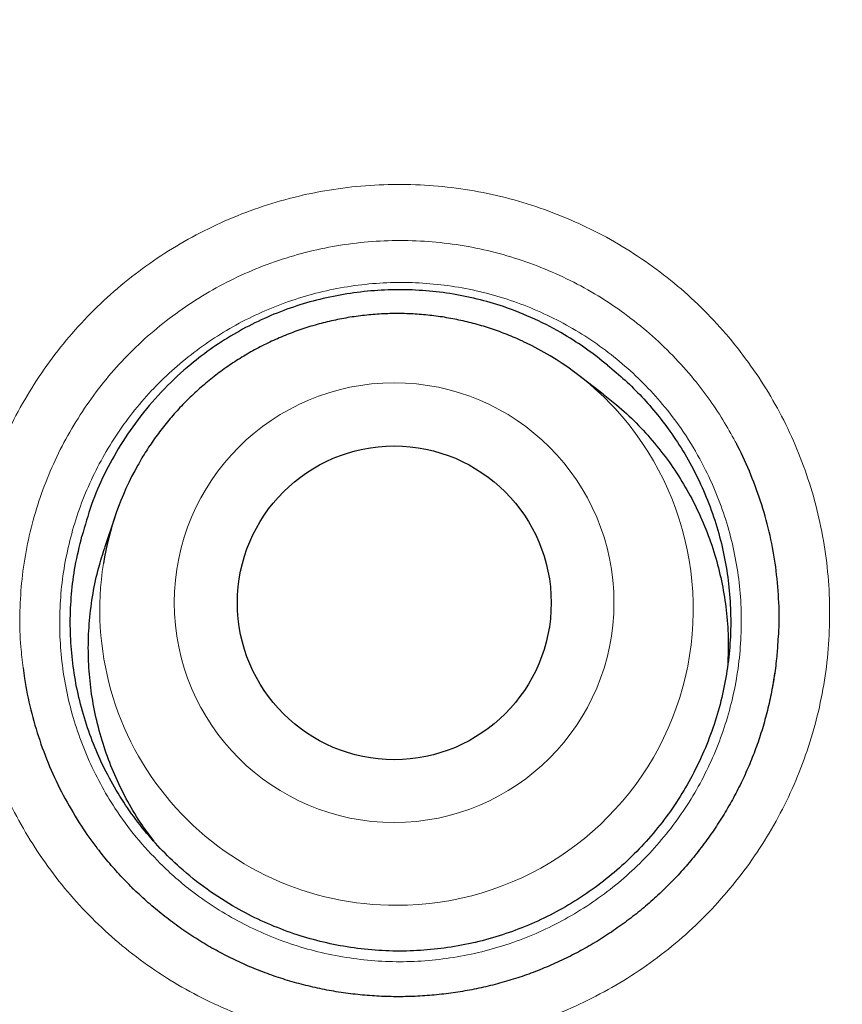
# Model space of a CAD drawing. Header units: millimetres. Extents: x 8 to 869, y 12 to 812.
# Tile 70 of 230: x 403.44 to 406.65, y 804.03 to 807.87. Entities that reach past the tile are written whole.
import ezdxf

# ---------------------------------------------------------------- set-up
doc = ezdxf.new("R2010")
doc.units = ezdxf.units.MM

msp = doc.modelspace()

# ---------------------------------------------------------------- linework, layer by layer
at = {"color": 7, "linetype": 'Continuous', "lineweight": 30}
for p, q in [((405.7197, 806.4125), (405.619, 806.4893)), ((403.8141, 805.9326), (403.7742, 805.8123)), ((403.8728, 804.4948), (403.8864, 804.4812))]:
    msp.add_line(p, q, dxfattribs=at)
at = {"color": 252, "linetype": 'Continuous', "lineweight": 0}
for centre, radius in [((408.3863, 794.3141), 16.6978), ((408.3863, 794.3141), 15.9984), ((404.9039, 805.5987), 0.8577)]:
    msp.add_circle(centre, radius, dxfattribs=at)
at = {"color": 7, "linetype": 'Continuous', "lineweight": 30}
for centre, radius in [((408.3863, 794.3141), 16.1738), ((404.9045, 805.5981), 0.612)]:
    msp.add_circle(centre, radius, dxfattribs=at)
for centre, radius, start, end in [((404.9189, 805.5721), 1.1539, 42.8646, 64.3979), ((404.9095, 805.569), 1.1542, 150.5947, 170.8754)]:
    msp.add_arc(centre, radius, start, end, dxfattribs=at)
at = {"color": 252, "linetype": 'Continuous', "lineweight": 0}
for centre, radius, start, end in [((404.915, 805.5737), 1.1557, 269.9262, 42.6763), ((404.9082, 805.5707), 1.1526, 170.9449, 270.2662)]:
    msp.add_arc(centre, radius, start, end, dxfattribs=at)
at = {"color": 7, "linetype": 'Continuous', "lineweight": 30}
for points, knots in [([(408.3863, 812.1662), (408.3667, 812.1663), (408.2616, 812.1669), (408.0712, 812.1642), (407.815, 812.158), (407.5588, 812.1478), (407.3023, 812.134), (407.0457, 812.1164), (406.7893, 812.0951), (406.5329, 812.07), (406.2767, 812.0413), (406.0205, 812.0088), (405.7644, 811.9725), (405.5085, 811.9325), (405.2532, 811.8889), (404.9986, 811.8415), (404.7448, 811.7905), (404.4917, 811.7359), (404.2394, 811.6776), (403.9879, 811.6156), (403.7372, 811.55), (403.4879, 811.4808), (403.2398, 811.4082), (402.9931, 811.332), (402.7473, 811.2523), (402.5029, 811.169), (402.2599, 811.0824), (402.0187, 810.9923), (401.7794, 810.8991), (401.5413, 810.8022), (401.3043, 810.7019), (401.0682, 810.5979), (400.8339, 810.4906), (400.6013, 810.3799), (400.3704, 810.266), (400.1413, 810.1488), (399.9138, 810.0282), (399.6881, 809.9042), (399.464, 809.777), (399.2415, 809.6463), (399.0207, 809.5123), (398.8015, 809.375), (398.5838, 809.2341), (398.3678, 809.0899), (398.1533, 808.9422), (397.9407, 808.7914), (397.7306, 808.6377), (397.5232, 808.4813), (397.3186, 808.3225), (397.1168, 808.161), (396.9175, 807.9968), (396.721, 807.83), (396.5271, 807.6606), (396.3357, 807.4885), (396.147, 807.3136), (395.9609, 807.1361), (395.7773, 806.9559), (395.5963, 806.773), (395.4179, 806.5874), (395.242, 806.3991), (395.0686, 806.2079), (394.8978, 806.0141), (394.7298, 805.8178), (394.5647, 805.6191), (394.4026, 805.4181), (394.2431, 805.2144), (394.0862, 805.0081), (393.9322, 804.7993), (393.7809, 804.5881), (393.6326, 804.3745), (393.4873, 804.1587), (393.3452, 803.9408), (393.2062, 803.721), (393.0704, 803.4994), (392.938, 803.276), (392.809, 803.051), (392.6835, 802.8246), (392.5614, 802.5967), (392.4429, 802.3676), (392.3279, 802.137), (392.2162, 801.9047), (392.1077, 801.6706), (392.0026, 801.4349), (391.901, 801.1979), (391.8029, 800.9597), (391.7085, 800.7205), (391.6177, 800.4804), (391.5303, 800.2387), (391.4462, 799.9954), (391.3655, 799.7502), (391.2882, 799.5038), (391.2145, 799.2562), (391.1443, 799.0074), (391.0776, 798.7572), (391.0144, 798.5057), (390.9548, 798.253), (390.8987, 797.9992), (390.8463, 797.7447), (390.7976, 797.4895), (390.7525, 797.2338), (390.7112, 796.9773), (390.6736, 796.7203), (390.6396, 796.4625), (390.6094, 796.2046), (390.5829, 795.9467), (390.5602, 795.6888), (390.5413, 795.4308), (390.526, 795.1727), (390.5145, 794.9145), (390.5067, 794.6566), (390.5027, 794.3988), (390.5024, 794.1412), (390.5058, 793.8833), (390.5129, 793.625), (390.5238, 793.3665), (390.5383, 793.1083), (390.5567, 792.8504), (390.5787, 792.5928), (390.6044, 792.3355), (390.6339, 792.0785), (390.6671, 791.8218), (390.7041, 791.5654), (390.7447, 791.3094), (390.7891, 791.0537), (390.8372, 790.7983), (390.889, 790.5433), (390.9446, 790.2886), (391.0039, 790.0344), (391.0668, 789.7811), (391.1332, 789.5292), (391.2031, 789.2789), (391.2764, 789.0301), (391.3531, 788.7828), (391.4333, 788.537), (391.5169, 788.2927), (391.604, 788.0497), (391.6946, 787.8082), (391.7886, 787.568), (391.8861, 787.3292), (391.9871, 787.0917), (392.0916, 786.8556), (392.1995, 786.6207), (392.311, 786.3871), (392.4261, 786.1548), (392.5445, 785.9239), (392.6664, 785.6946), (392.7916, 785.467), (392.9203, 785.2408), (393.0524, 785.0161), (393.1878, 784.7932), (393.3264, 784.5723), (393.4679, 784.3536), (393.6124, 784.1374), (393.7598, 783.9233), (393.9104, 783.7113), (394.064, 783.5014), (394.2205, 783.2939), (394.3799, 783.0886), (394.5423, 782.8857), (394.7075, 782.6851), (394.8758, 782.4868), (395.0467, 782.291), (395.2204, 782.0978), (395.3966, 781.9074), (395.5753, 781.7197), (395.7567, 781.5347), (395.9408, 781.3523), (396.1274, 781.1726), (396.3168, 780.9955), (396.5086, 780.8211), (396.7032, 780.6495), (396.9004, 780.4804), (397.1006, 780.3136), (397.3035, 780.1495), (397.5088, 779.9881), (397.7162, 779.83), (397.9108, 779.6855), (398.0373, 779.5952), (398.0931, 779.5553)], [0, 0, 0, 0, 0.001293, 0.006961, 0.01261, 0.018268, 0.023944, 0.029621, 0.035301, 0.040986, 0.046678, 0.052377, 0.058088, 0.06381, 0.069529, 0.075245, 0.080959, 0.086673, 0.092389, 0.098108, 0.103833, 0.109548, 0.115246, 0.120948, 0.126653, 0.132355, 0.13805, 0.143735, 0.149406, 0.155061, 0.160758, 0.166454, 0.172144, 0.177829, 0.183512, 0.189193, 0.194876, 0.200561, 0.206249, 0.211944, 0.217645, 0.223356, 0.229078, 0.234812, 0.240561, 0.246324, 0.252076, 0.257805, 0.263522, 0.269229, 0.274926, 0.280617, 0.286302, 0.291982, 0.297661, 0.303338, 0.309016, 0.314696, 0.32038, 0.326069, 0.331764, 0.337468, 0.343184, 0.348875, 0.354574, 0.360286, 0.366007, 0.371737, 0.377473, 0.383214, 0.388957, 0.394701, 0.400443, 0.406182, 0.411915, 0.41764, 0.423357, 0.429063, 0.434756, 0.440442, 0.446132, 0.451828, 0.457525, 0.46322, 0.468909, 0.474588, 0.480252, 0.485909, 0.491606, 0.497304, 0.503003, 0.508706, 0.514413, 0.520128, 0.525851, 0.531585, 0.537327, 0.543063, 0.548797, 0.554529, 0.560263, 0.565998, 0.571737, 0.577478, 0.583197, 0.588911, 0.594622, 0.600331, 0.606035, 0.611733, 0.617424, 0.623107, 0.628794, 0.634508, 0.640218, 0.645927, 0.651635, 0.657342, 0.663051, 0.668761, 0.674475, 0.680192, 0.685915, 0.691644, 0.69738, 0.703125, 0.70888, 0.714646, 0.720412, 0.726162, 0.731898, 0.737623, 0.743338, 0.749045, 0.754746, 0.760443, 0.766137, 0.77183, 0.777525, 0.783221, 0.788921, 0.794627, 0.80034, 0.806063, 0.811798, 0.817527, 0.823258, 0.829004, 0.834759, 0.840518, 0.846277, 0.85203, 0.857771, 0.8635, 0.869247, 0.874989, 0.880727, 0.886463, 0.892199, 0.897936, 0.903677, 0.909421, 0.915153, 0.920879, 0.926601, 0.93232, 0.938039, 0.943759, 0.949481, 0.955211, 0.960928, 0.966664, 0.972417, 0.978181, 0.983949, 0.98971, 0.995458, 1, 1, 1, 1]), ([(424.8658, 794.3141), (424.8642, 794.4867), (424.8611, 794.8318), (424.8358, 795.349), (424.7954, 795.8652), (424.7385, 796.3799), (424.6655, 796.8925), (424.5765, 797.4026), (424.4744, 797.8955), (424.3609, 798.3711), (424.2375, 798.8294), (424.1009, 799.284), (423.9513, 799.7344), (423.7887, 800.1803), (423.6081, 800.6348), (423.4082, 801.0968), (423.1877, 801.5653), (422.9527, 802.0266), (422.7032, 802.4804), (422.4397, 802.926), (422.1622, 803.3632), (421.8793, 803.7796), (421.5923, 804.1756), (421.3029, 804.5517), (421.0028, 804.9194), (420.6922, 805.2783), (420.3714, 805.6281), (420.0306, 805.9788), (419.6691, 806.3291), (419.2861, 806.6776), (418.8924, 807.0139), (418.4883, 807.3376), (418.0743, 807.6485), (417.6506, 807.9462), (417.2299, 808.2226), (416.8133, 808.4786), (416.4019, 808.7154), (415.9839, 808.9403), (415.5596, 809.153), (415.1294, 809.3534), (414.6804, 809.547), (414.2123, 809.7323), (413.7251, 809.9077), (413.2327, 810.0677), (412.7355, 810.2121), (412.234, 810.3409), (411.7286, 810.4539), (411.2342, 810.5482), (410.7513, 810.6253), (410.2806, 810.6866), (409.8084, 810.7344), (409.335, 810.7685), (408.8608, 810.789), (408.3719, 810.7961), (407.8685, 810.7882), (407.3513, 810.7638), (406.8351, 810.7232), (406.3205, 810.6663), (405.8079, 810.5934), (405.2978, 810.5044), (404.8049, 810.4023), (404.3292, 810.2887), (403.8709, 810.1653), (403.4164, 810.0287), (402.9659, 809.8791), (402.52, 809.7166), (402.0656, 809.536), (401.6036, 809.336), (401.1351, 809.1156), (400.6737, 808.8805), (400.22, 808.6311), (399.7743, 808.3675), (399.3371, 808.0901), (398.9208, 807.8071), (398.5248, 807.5202), (398.1486, 807.2308), (397.781, 806.9306), (397.4221, 806.62), (397.0723, 806.2992), (396.7216, 805.9585), (396.3712, 805.5969), (396.0228, 805.214), (395.6865, 804.8203), (395.3628, 804.4162), (395.0519, 804.0021), (394.7541, 803.5785), (394.4778, 803.1577), (394.2217, 802.7411), (393.9849, 802.3298), (393.7601, 801.9118), (393.5474, 801.4875), (393.347, 801.0572), (393.1534, 800.6082), (392.9681, 800.1401), (392.7927, 799.653), (392.6327, 799.1605), (392.4882, 798.6633), (392.3594, 798.1618), (392.2465, 797.6565), (392.1522, 797.162), (392.075, 796.6791), (392.0137, 796.2085), (391.9659, 795.7363), (391.9318, 795.2629), (391.9113, 794.7887), (391.9043, 794.2997), (391.9122, 793.7964), (391.9366, 793.2792), (391.9772, 792.763), (392.034, 792.2483), (392.107, 791.7357), (392.196, 791.2256), (392.2981, 790.7327), (392.4116, 790.2571), (392.535, 789.7988), (392.6716, 789.3442), (392.8213, 788.8938), (392.9838, 788.4479), (393.1644, 787.9934), (393.3643, 787.5314), (393.5848, 787.0629), (393.8198, 786.6016), (394.0693, 786.1478), (394.3329, 785.7022), (394.6103, 785.265), (394.8933, 784.8486), (395.1802, 784.4526), (395.4696, 784.0765), (395.7697, 783.7088), (396.0803, 783.3499), (396.4011, 783.0001), (396.7419, 782.6494), (397.1034, 782.2991), (397.4864, 781.9506), (397.8801, 781.6143), (398.2842, 781.2906), (398.6983, 780.9797), (399.1219, 780.682), (399.5426, 780.4056), (399.9592, 780.1496), (400.3706, 779.9128), (400.7886, 779.6879), (401.2129, 779.4752), (401.6431, 779.2748), (402.0922, 779.0812), (402.5602, 778.8959), (403.0474, 778.7205), (403.5398, 778.5605), (404.037, 778.4161), (404.5386, 778.2873), (405.0439, 778.1743), (405.5384, 778.08), (406.0212, 778.0029), (406.4919, 777.9415), (406.9641, 777.8938), (407.4375, 777.8596), (407.9117, 777.8392), (408.4006, 777.8321), (408.904, 777.84), (409.4212, 777.8644), (409.9374, 777.905), (410.452, 777.9619), (410.9646, 778.0348), (411.4747, 778.1238), (411.9677, 778.2259), (412.4433, 778.3394), (412.9016, 778.4629), (413.3561, 778.5995), (413.8066, 778.7491), (414.2525, 778.9116), (414.7069, 779.0922), (415.1689, 779.2922), (415.6374, 779.5126), (416.0988, 779.7477), (416.5525, 779.9971), (416.9982, 780.2607), (417.4354, 780.5381), (417.8517, 780.8211), (418.2477, 781.108), (418.6239, 781.3974), (418.9916, 781.6976), (419.3504, 782.0082), (419.7002, 782.329), (420.0509, 782.6697), (420.4013, 783.0312), (420.7497, 783.4142), (421.086, 783.8079), (421.4098, 784.212), (421.7206, 784.6261), (422.0184, 785.0497), (422.2948, 785.4705), (422.5508, 785.8871), (422.7876, 786.2984), (423.0124, 786.7164), (423.2251, 787.1407), (423.4255, 787.571), (423.6191, 788.02), (423.8044, 788.4881), (423.9798, 788.9752), (424.1398, 789.4677), (424.2843, 789.9649), (424.4131, 790.4664), (424.526, 790.9717), (424.6203, 791.4662), (424.6975, 791.9491), (424.7588, 792.4197), (424.8066, 792.8919), (424.8405, 793.3653), (424.8618, 793.8395), (424.8644, 794.1559), (424.8658, 794.3141)], [0, 0, 0, 0, 0.005, 0.01, 0.015, 0.0199999, 0.0249999, 0.0299999, 0.0349999, 0.0395832, 0.0441666, 0.0487499, 0.0533333, 0.0579166, 0.0625, 0.0675, 0.0725, 0.0775, 0.0824999, 0.0874999, 0.0924999, 0.0974999, 0.1020832, 0.1066666, 0.1112499, 0.1158333, 0.1204166, 0.125, 0.13, 0.135, 0.14, 0.1449999, 0.1499999, 0.1549999, 0.1599999, 0.1645832, 0.1691666, 0.1737499, 0.1783333, 0.1829166, 0.1875, 0.1925, 0.1975, 0.2025, 0.2074999, 0.2124999, 0.2174999, 0.2224999, 0.2270832, 0.2316666, 0.2362499, 0.2408333, 0.2454166, 0.25, 0.255, 0.26, 0.265, 0.2699999, 0.2749999, 0.2799999, 0.2849999, 0.2895832, 0.2941666, 0.2987499, 0.3033333, 0.3079166, 0.3125, 0.3175, 0.3225, 0.3275, 0.3324999, 0.3374999, 0.3424999, 0.3474999, 0.3520832, 0.3566666, 0.3612499, 0.3658333, 0.3704166, 0.375, 0.38, 0.385, 0.39, 0.3949999, 0.3999999, 0.4049999, 0.4099999, 0.4145832, 0.4191666, 0.4237499, 0.4283333, 0.4329166, 0.4375, 0.4425, 0.4475, 0.4525, 0.4574999, 0.4624999, 0.4674999, 0.4724999, 0.4770832, 0.4816666, 0.4862499, 0.4908333, 0.4954166, 0.5, 0.505, 0.51, 0.515, 0.5199999, 0.5249999, 0.5299999, 0.5349999, 0.5395832, 0.5441666, 0.5487499, 0.5533333, 0.5579166, 0.5625, 0.5675, 0.5725, 0.5775, 0.5824999, 0.5874999, 0.5924999, 0.5974999, 0.6020832, 0.6066666, 0.6112499, 0.6158333, 0.6204166, 0.625, 0.63, 0.635, 0.64, 0.6449999, 0.6499999, 0.6549999, 0.6599999, 0.6645832, 0.6691666, 0.6737499, 0.6783333, 0.6829166, 0.6875, 0.6925, 0.6975, 0.7025, 0.7074999, 0.7124999, 0.7174999, 0.7224999, 0.7270832, 0.7316666, 0.7362499, 0.7408333, 0.7454166, 0.75, 0.755, 0.76, 0.765, 0.7699999, 0.7749999, 0.7799999, 0.7849999, 0.7895832, 0.7941666, 0.7987499, 0.8033333, 0.8079166, 0.8125, 0.8175, 0.8225, 0.8275, 0.8324999, 0.8374999, 0.8424999, 0.8474999, 0.8520832, 0.8566666, 0.8612499, 0.8658333, 0.8704166, 0.875, 0.88, 0.885, 0.89, 0.8949999, 0.8999999, 0.9049999, 0.9099999, 0.9145832, 0.9191666, 0.9237499, 0.9283333, 0.9329166, 0.9375, 0.9425, 0.9475, 0.9525, 0.9574999, 0.9624999, 0.9674999, 0.9724999, 0.9770832, 0.9816666, 0.9862499, 0.9908333, 0.9954166, 1, 1, 1, 1]), ([(405.7358, 806.5256), (405.709, 806.5469), (405.6555, 806.5895), (405.561, 806.6503), (405.4532, 806.7071), (405.3385, 806.7529), (405.2275, 806.785), (405.1218, 806.8059), (405.0147, 806.8179), (404.9071, 806.8211), (404.7997, 806.8151), (404.693, 806.8004), (404.5878, 806.7769), (404.4848, 806.7447), (404.3846, 806.7034), (404.2879, 806.6533), (404.1959, 806.5951), (404.101, 806.523), (404.0058, 806.4346), (403.9137, 806.3287), (403.8355, 806.2168), (403.7719, 806.1005), (403.7209, 805.9821), (403.6976, 805.8995), (403.686, 805.8583)], [0, 0, 0, 0, 0.040017, 0.080034, 0.13114, 0.182243, 0.224027, 0.265964, 0.307909, 0.349704, 0.391454, 0.43335, 0.475242, 0.516986, 0.559169, 0.601513, 0.643863, 0.686054, 0.74053, 0.795167, 0.849643, 0.899722, 0.949931, 1, 1, 1, 1]), ([(405.4172, 806.6126), (405.4133, 806.6146), (405.3899, 806.6264), (405.3453, 806.6448), (405.2837, 806.6677), (405.2207, 806.6866), (405.1568, 806.7021), (405.0921, 806.7139), (405.0268, 806.7221), (404.9612, 806.7265), (404.8954, 806.7272), (404.8296, 806.7242), (404.7641, 806.7174), (404.6992, 806.707), (404.6348, 806.6929), (404.5714, 806.6752), (404.5091, 806.6539), (404.4481, 806.6291), (404.3886, 806.6009), (404.3308, 806.5694), (404.2749, 806.5347), (404.221, 806.4969), (404.1694, 806.4561), (404.1202, 806.4124), (404.0735, 806.366), (404.0296, 806.3171), (403.9884, 806.2658), (403.9505, 806.2121), (403.9224, 806.1687), (403.9082, 806.1426), (403.9045, 806.1357)], [0, 0, 0, 0, 0.0074561, 0.0450982, 0.0827429, 0.12039, 0.1580397, 0.1956918, 0.2333462, 0.2710028, 0.3086614, 0.3463219, 0.383984, 0.4216475, 0.4593121, 0.4969777, 0.5346439, 0.5723104, 0.6099769, 0.6476431, 0.6853088, 0.7229736, 0.7606372, 0.7982995, 0.8359603, 0.8736192, 0.9112761, 0.9489309, 0.9865834, 1, 1, 1, 1]), ([(405.7358, 806.5256), (405.7592, 806.5062), (405.8059, 806.4673), (405.8709, 806.4024), (405.9317, 806.3329), (405.9905, 806.2549), (406.0454, 806.1687), (406.0957, 806.0733), (406.138, 805.973), (406.1716, 805.8694), (406.1961, 805.7644), (406.2117, 805.6577), (406.2183, 805.549), (406.2157, 805.4402), (406.2038, 805.3329), (406.1832, 805.227), (406.1533, 805.1222), (406.1146, 805.0202), (406.0678, 804.9229), (406.0132, 804.8296), (405.9502, 804.7405), (405.8798, 804.657), (405.8034, 804.5805), (405.7209, 804.5105), (405.6319, 804.4471), (405.5379, 804.3914), (405.4404, 804.3443), (405.3393, 804.3055), (405.2344, 804.2749), (405.1272, 804.2534), (405.0197, 804.2411), (404.9115, 804.2377), (404.8024, 804.2435), (404.6942, 804.2585), (404.5887, 804.2824), (404.4856, 804.3149), (404.3846, 804.3563), (404.2794, 804.4104), (404.1724, 804.479), (404.0741, 804.5578), (403.9904, 804.6391), (403.9195, 804.7204), (403.8551, 804.8082), (403.7985, 804.9012), (403.7504, 804.9977), (403.7106, 805.0979), (403.6791, 805.2021), (403.6565, 805.3086), (403.6433, 805.4157), (403.6389, 805.5234), (403.644, 805.6322), (403.6582, 805.7448), (403.6764, 805.8194), (403.686, 805.8583)], [0, 0, 0, 0, 0.016489, 0.032979, 0.049812, 0.066645, 0.08597, 0.105296, 0.125182, 0.145069, 0.164394, 0.183719, 0.203606, 0.223493, 0.242818, 0.262143, 0.28203, 0.301917, 0.321242, 0.340567, 0.360454, 0.38034, 0.399666, 0.418991, 0.438878, 0.458764, 0.478089, 0.497415, 0.517301, 0.537188, 0.556513, 0.575838, 0.595725, 0.615612, 0.634937, 0.654262, 0.674149, 0.694036, 0.718367, 0.74297, 0.762295, 0.78162, 0.801507, 0.821394, 0.840719, 0.860044, 0.879931, 0.899817, 0.919143, 0.938468, 0.958355, 0.978241, 1, 1, 1, 1]), ([(405.7191, 806.4117), (405.7369, 806.3982), (405.7822, 806.3637), (405.8494, 806.3003), (405.9207, 806.2223), (405.9847, 806.1385), (406.0411, 806.0504), (406.0897, 805.958), (406.1309, 805.8608), (406.1634, 805.7606), (406.1873, 805.6587), (406.2023, 805.5554), (406.2092, 805.4552), (406.2065, 805.3895), (406.2052, 805.3591)], [0, 0, 0, 0, 0.055324, 0.141292, 0.229129, 0.317613, 0.402988, 0.488955, 0.576793, 0.665276, 0.750651, 0.836619, 0.924456, 1, 1, 1, 1]), ([(406.4015, 805.4436), (406.4028, 805.4589), (406.4076, 805.5157), (406.4053, 805.6143), (406.3943, 805.7382), (406.372, 805.8607), (406.3398, 805.9811), (406.2967, 806.098), (406.2628, 806.1765), (406.2414, 806.2146), (406.2403, 806.2167)], [0, 0, 0, 0, 0.0577027, 0.2135756, 0.3688935, 0.5242113, 0.6800843, 0.8359572, 0.991275, 1, 1, 1, 1]), ([(403.9675, 804.6676), (403.9516, 804.6886), (403.9141, 804.738), (403.8646, 804.8208), (403.8177, 804.9143), (403.7791, 805.0113), (403.7484, 805.1123), (403.7266, 805.2154), (403.7137, 805.3192), (403.7094, 805.4235), (403.714, 805.5291), (403.7279, 805.6336), (403.7478, 805.7285), (403.7667, 805.7867), (403.7749, 805.8121)], [0, 0, 0, 0, 0.065452, 0.153834, 0.239111, 0.324981, 0.412718, 0.5011, 0.586377, 0.672246, 0.759983, 0.848365, 0.933643, 1, 1, 1, 1]), ([(406.4007, 805.444), (406.3992, 805.4228), (406.3959, 805.3766), (406.3864, 805.3059), (406.3731, 805.2324), (406.3561, 805.1601), (406.3357, 805.0892), (406.3118, 805.0201), (406.2845, 804.9526), (406.2537, 804.8863), (406.2194, 804.8212), (406.1816, 804.7573), (406.1405, 804.6951), (406.0963, 804.6351), (406.0492, 804.5773), (405.9994, 804.5222), (405.9471, 804.4698), (405.8922, 804.4201), (405.8348, 804.3731), (405.775, 804.329), (405.7131, 804.2878), (405.6491, 804.2498), (405.5833, 804.2151), (405.5157, 804.1836), (405.447, 804.1557), (405.3773, 804.1314), (405.3067, 804.1108), (405.2349, 804.0936), (405.1621, 804.0799), (405.0883, 804.0699), (405.014, 804.0634), (404.9392, 804.0607), (404.8643, 804.0617), (404.7896, 804.0663), (404.7152, 804.0747), (404.6414, 804.0867), (404.5686, 804.1024), (404.4969, 804.1216), (404.4265, 804.1444), (404.3577, 804.1706), (404.2905, 804.2001), (404.225, 804.233), (404.1611, 804.2692), (404.0988, 804.3088), (404.0383, 804.3516), (403.9798, 804.3975), (403.9236, 804.4463), (403.8697, 804.498), (403.8186, 804.5525), (403.7795, 804.5975), (403.7585, 804.6251), (403.7526, 804.6329)], [0, 0, 0, 0, 0.017886, 0.038917, 0.05985, 0.080654, 0.1013, 0.121764, 0.142057, 0.162373, 0.183043, 0.20381, 0.224636, 0.245482, 0.266297, 0.287043, 0.307705, 0.328321, 0.349047, 0.369771, 0.390501, 0.411245, 0.432009, 0.452803, 0.47357, 0.494035, 0.514522, 0.535106, 0.555781, 0.576535, 0.597354, 0.618222, 0.639119, 0.660027, 0.680919, 0.701776, 0.722581, 0.74332, 0.763981, 0.784555, 0.805024, 0.825458, 0.845998, 0.866639, 0.887369, 0.908176, 0.929042, 0.949948, 0.970877, 0.991803, 1, 1, 1, 1]), ([(403.457, 805.3449), (403.4585, 805.3308), (403.4643, 805.2756), (403.485, 805.1807), (403.5194, 805.0611), (403.5645, 804.9449), (403.6188, 804.8327), (403.6795, 804.7321), (403.7247, 804.6655), (403.7494, 804.6355), (403.7522, 804.6321)], [0, 0, 0, 0, 0.054217, 0.21327, 0.372324, 0.531945, 0.691567, 0.85062, 0.983126, 1, 1, 1, 1]), ([(406.3773, 805.2519), (406.3792, 805.261), (406.3843, 805.2846), (406.3876, 805.3086), (406.3896, 805.3234)], [0, 0, 0, 0, 0.382152, 1, 1, 1, 1])]:
    msp.add_open_spline(points, degree=3, knots=knots, dxfattribs=at)
at = {"color": 252, "linetype": 'Continuous', "lineweight": 0}
for points, knots in [([(408.3863, 811.9146), (408.2495, 811.9136), (407.9758, 811.9118), (407.5657, 811.8967), (407.127, 811.871), (406.6603, 811.8314), (406.1659, 811.7753), (405.6732, 811.7054), (405.1828, 811.6216), (404.7207, 811.5293), (404.2869, 811.4308), (403.8808, 811.3285), (403.4681, 811.2141), (403.0491, 811.0867), (402.6242, 810.9457), (402.2029, 810.7938), (401.7857, 810.6313), (401.3728, 810.4582), (400.9641, 810.2744), (400.5596, 810.0797), (400.1595, 809.8745), (399.7647, 809.6591), (399.3755, 809.4338), (398.9756, 809.1885), (398.5663, 808.9219), (398.1538, 808.6362), (397.7546, 808.3427), (397.3685, 808.0421), (396.9908, 807.7308), (396.6219, 807.4093), (396.266, 807.0813), (395.923, 806.7472), (395.5928, 806.4076), (395.2717, 806.0591), (394.9602, 805.7023), (394.6785, 805.3614), (394.4245, 805.0385), (394.1962, 804.7352), (393.9533, 804.3976), (393.6981, 804.0241), (393.4336, 803.6132), (393.1801, 803.1944), (392.9378, 802.768), (392.7071, 802.3343), (392.4884, 801.8944), (392.2822, 801.4485), (392.0885, 800.9969), (391.9075, 800.54), (391.7393, 800.0783), (391.5858, 799.6171), (391.4466, 799.1569), (391.3211, 798.6981), (391.2079, 798.2359), (391.1071, 797.771), (391.0246, 797.3346), (390.9577, 796.9275), (390.9041, 796.5502), (390.8529, 796.1254), (390.8081, 795.6528), (390.7743, 795.1324), (390.7558, 794.6112), (390.7528, 794.0985), (390.7645, 793.5945), (390.7899, 793.0997), (390.8294, 792.602), (390.8835, 792.1018), (390.9522, 791.5996), (391.032, 791.1186), (391.121, 790.6589), (391.2228, 790.196), (391.3431, 789.7117), (391.4844, 789.2071), (391.6405, 788.7069), (391.8084, 788.2198), (391.9873, 787.7459), (392.1762, 787.2853), (392.3796, 786.8267), (392.5977, 786.3706), (392.8305, 785.9175), (393.0669, 785.4882), (393.3049, 785.0822), (393.5553, 784.6786), (393.8298, 784.262), (394.13, 783.834), (394.4425, 783.4149), (394.7617, 783.0121), (395.0866, 782.6251), (395.4164, 782.2539), (395.759, 781.8893), (396.1146, 781.5319), (396.4829, 781.1822), (396.8467, 780.8561), (397.2044, 780.5524), (397.5747, 780.2537), (397.9737, 779.9493), (398.4028, 779.6416), (398.8407, 779.3465), (399.2871, 779.0645), (399.7165, 778.8104), (400.1274, 778.5822), (400.5183, 778.3775), (400.9142, 778.1826), (401.3148, 777.9977), (401.7372, 777.8153), (402.182, 777.6373), (402.6587, 777.4621), (403.15, 777.2976), (403.6557, 777.145), (404.1658, 777.0077), (404.6797, 776.8858), (405.1688, 776.7854), (405.6322, 776.7036), (406.0692, 776.6379), (406.5078, 776.5835), (406.9476, 776.5402), (407.4074, 776.5072), (407.8871, 776.4851), (408.2199, 776.4823), (408.3863, 776.4808)], [0, 0, 0, 0, 0.007395, 0.014791, 0.022186, 0.031146, 0.040111, 0.049077, 0.058042, 0.067002, 0.074546, 0.082092, 0.089636, 0.097697, 0.105764, 0.113833, 0.121902, 0.129968, 0.13803, 0.146129, 0.154232, 0.162336, 0.170439, 0.178538, 0.187691, 0.196844, 0.205657, 0.214474, 0.223294, 0.232112, 0.240924, 0.249455, 0.257991, 0.266528, 0.275064, 0.283595, 0.290433, 0.297272, 0.30411, 0.312915, 0.321722, 0.330527, 0.339377, 0.348229, 0.35708, 0.365929, 0.374783, 0.383639, 0.392494, 0.401343, 0.40991, 0.418482, 0.427056, 0.435627, 0.444195, 0.451062, 0.45793, 0.464797, 0.47419, 0.483587, 0.492984, 0.502377, 0.511302, 0.52023, 0.529156, 0.538288, 0.547422, 0.556554, 0.564644, 0.572734, 0.582172, 0.591614, 0.601056, 0.610494, 0.619464, 0.628434, 0.637404, 0.646581, 0.655761, 0.664938, 0.673068, 0.681199, 0.690614, 0.700034, 0.709454, 0.71887, 0.727816, 0.736764, 0.74571, 0.75486, 0.764012, 0.773162, 0.781267, 0.789372, 0.79888, 0.808394, 0.81791, 0.827424, 0.836932, 0.844879, 0.85283, 0.860781, 0.868732, 0.876679, 0.885651, 0.894624, 0.904135, 0.913652, 0.923172, 0.93269, 0.942201, 0.95016, 0.958123, 0.966088, 0.974051, 0.98201, 0.991005, 1, 1, 1, 1]), ([(405.573, 807.1007), (405.529, 807.1178), (405.4409, 807.1521), (405.3036, 807.1891), (405.164, 807.2155), (405.0227, 807.2299), (404.8807, 807.2321), (404.7388, 807.2225), (404.5982, 807.2011), (404.46, 807.1681), (404.3251, 807.1234), (404.1943, 807.0674), (404.0686, 807.0009), (403.9491, 806.9242), (403.8366, 806.8375), (403.7316, 806.7417), (403.635, 806.6375), (403.5475, 806.5257), (403.4701, 806.4069), (403.4028, 806.2819), (403.3462, 806.1517), (403.3007, 806.0175), (403.2671, 805.8799), (403.245, 805.7399), (403.2348, 805.5985), (403.2364, 805.4569), (403.2503, 805.3161), (403.276, 805.1768), (403.3133, 805.0401), (403.3619, 804.9072), (403.4218, 804.779), (403.4923, 804.6561), (403.5729, 804.5395), (403.6629, 804.4302), (403.7621, 804.3291), (403.8696, 804.2365), (403.9844, 804.1532), (404.1057, 804.0798), (404.2329, 804.0172), (404.3651, 803.9654), (404.5013, 803.9247), (404.6325, 803.8971), (404.7575, 803.881), (404.8756, 803.8741), (405.0017, 803.8754), (405.1354, 803.8874), (405.2755, 803.9119), (405.4131, 803.9478), (405.5471, 803.9951), (405.6765, 804.0538), (405.8007, 804.123), (405.9187, 804.2024), (406.0296, 804.2912), (406.1323, 804.3891), (406.2266, 804.4954), (406.3117, 804.6092), (406.3869, 804.7294), (406.4514, 804.8557), (406.5051, 804.987), (406.5478, 805.1223), (406.5788, 805.2605), (406.5978, 805.4009), (406.6049, 805.5424), (406.6002, 805.684), (406.5836, 805.8246), (406.555, 805.9632), (406.5147, 806.099), (406.4632, 806.231), (406.4009, 806.358), (406.3277, 806.4792), (406.2446, 806.594), (406.1521, 806.7015), (406.0511, 806.8007), (405.9418, 806.8909), (405.8251, 806.9715), (405.7024, 807.0429), (405.6161, 807.0815), (405.573, 807.1007)], [0, 0, 0, 0, 0.0133995, 0.0268469, 0.0402942, 0.0536937, 0.0670932, 0.0805406, 0.0939879, 0.1073874, 0.1207869, 0.1342343, 0.1476816, 0.1610811, 0.1744806, 0.187928, 0.2013753, 0.2147748, 0.2281743, 0.2416217, 0.255069, 0.2684685, 0.281868, 0.2953154, 0.3087627, 0.3221622, 0.3355617, 0.3490091, 0.3624564, 0.3758559, 0.3892554, 0.4027028, 0.4161501, 0.4295496, 0.4429491, 0.4563965, 0.4698438, 0.4832433, 0.4966428, 0.5100902, 0.5235376, 0.536937, 0.5481068, 0.5592903, 0.57046, 0.5838595, 0.5973068, 0.6107542, 0.6241537, 0.6375532, 0.6510005, 0.6644479, 0.6778474, 0.6912469, 0.7046942, 0.7181416, 0.7315411, 0.7449406, 0.7583879, 0.7718353, 0.7852348, 0.7986343, 0.8120816, 0.825529, 0.8389285, 0.852328, 0.8657754, 0.8792227, 0.8926222, 0.9060217, 0.9194691, 0.9329164, 0.9463159, 0.959713, 0.973158, 0.9866029, 1, 1, 1, 1]), ([(406.2403, 806.2167), (406.225, 806.245), (406.1932, 806.3037), (406.1373, 806.3882), (406.0705, 806.4763), (405.9921, 806.5641), (405.9015, 806.6498), (405.804, 806.7278), (405.7005, 806.7972), (405.5912, 806.8574), (405.4772, 806.9084), (405.3592, 806.9497), (405.2384, 806.981), (405.1152, 807.0017), (404.9906, 807.0121), (404.8655, 807.0122), (404.7409, 807.0018), (404.6177, 806.9808), (404.4966, 806.9495), (404.3784, 806.9083), (404.2642, 806.8574), (404.1549, 806.7969), (404.0509, 806.7274), (403.953, 806.6496), (403.862, 806.564), (403.7788, 806.4709), (403.7037, 806.371), (403.6371, 806.2654), (403.5796, 806.1546), (403.532, 806.0394), (403.4941, 805.9205), (403.4664, 805.7989), (403.4488, 805.6755), (403.4424, 805.5512), (403.4447, 805.4406), (403.4535, 805.3721), (403.457, 805.3449)], [0, 0, 0, 0, 0.023436, 0.048598, 0.073728, 0.103884, 0.134147, 0.164411, 0.194567, 0.224722, 0.254986, 0.285249, 0.315405, 0.345561, 0.375824, 0.406088, 0.436243, 0.466399, 0.496662, 0.526926, 0.557082, 0.587237, 0.617501, 0.647764, 0.67792, 0.708076, 0.738339, 0.768603, 0.798758, 0.828914, 0.859177, 0.889441, 0.919597, 0.949752, 0.980016, 1, 1, 1, 1]), ([(403.9912, 804.5812), (403.9592, 804.6149), (403.895, 804.6823), (403.8184, 804.7879), (403.7564, 804.8919), (403.7075, 804.9925), (403.6672, 805.0969), (403.6358, 805.2041), (403.6138, 805.3137), (403.6011, 805.4249), (403.5978, 805.5368), (403.6038, 805.6484), (403.6195, 805.7591), (403.6444, 805.8683), (403.6784, 805.9751), (403.7212, 806.0785), (403.7727, 806.1779), (403.8325, 806.2728), (403.9, 806.3624), (403.9747, 806.446), (404.0563, 806.5229), (404.1442, 806.5927), (404.2376, 806.6551), (404.3358, 806.7094), (404.4383, 806.7551), (404.5443, 806.7921), (404.6531, 806.8202), (404.7637, 806.8391), (404.8755, 806.8484), (404.9878, 806.8483), (405.0997, 806.839), (405.2103, 806.8204), (405.3188, 806.7923), (405.4246, 806.7552), (405.527, 806.7094), (405.6251, 806.6554), (405.7181, 806.593), (405.8056, 806.5231), (405.8869, 806.4461), (405.9676, 806.3557), (406.0446, 806.2505), (406.1103, 806.1379), (406.1609, 806.0279), (406.1989, 805.9227), (406.228, 805.8147), (406.2479, 805.7047), (406.2582, 805.5934), (406.2591, 805.4815), (406.2507, 805.3699), (406.2329, 805.2594), (406.2056, 805.1509), (406.1693, 805.0449), (406.1243, 804.9423), (406.0709, 804.8439), (406.0091, 804.7504), (405.9397, 804.6623), (405.8631, 804.5802), (405.7801, 804.5049), (405.6908, 804.437), (405.596, 804.3767), (405.4966, 804.3244), (405.3933, 804.2807), (405.2866, 804.246), (405.1772, 804.2203), (405.0661, 804.2037), (404.9541, 804.1965), (404.842, 804.199), (404.7303, 804.2108), (404.6201, 804.2318), (404.5121, 804.2619), (404.4072, 804.3012), (404.3059, 804.3492), (404.2089, 804.4054), (404.1247, 804.4643), (404.0521, 804.5231), (404.0115, 804.5618), (403.9912, 804.5812)], [0, 0, 0, 0, 0.016747, 0.033494, 0.046894, 0.060342, 0.073789, 0.087189, 0.100588, 0.114036, 0.127483, 0.140883, 0.154282, 0.16773, 0.181177, 0.194577, 0.207977, 0.221424, 0.234872, 0.248271, 0.261671, 0.275118, 0.288566, 0.301965, 0.315365, 0.328812, 0.34226, 0.35566, 0.369059, 0.382507, 0.395954, 0.409354, 0.422753, 0.436201, 0.449648, 0.463048, 0.476448, 0.489895, 0.503342, 0.516742, 0.533495, 0.550247, 0.563647, 0.577094, 0.590542, 0.603941, 0.617341, 0.630788, 0.644236, 0.657636, 0.671035, 0.684483, 0.69793, 0.71133, 0.724729, 0.738177, 0.751624, 0.765024, 0.778423, 0.791871, 0.805318, 0.818718, 0.832118, 0.845565, 0.859013, 0.872412, 0.885812, 0.899259, 0.912707, 0.926106, 0.939506, 0.952954, 0.966401, 0.979801, 0.9899, 1, 1, 1, 1])]:
    msp.add_open_spline(points, degree=3, knots=knots, dxfattribs=at)

doc.saveas('drawing.dxf')
